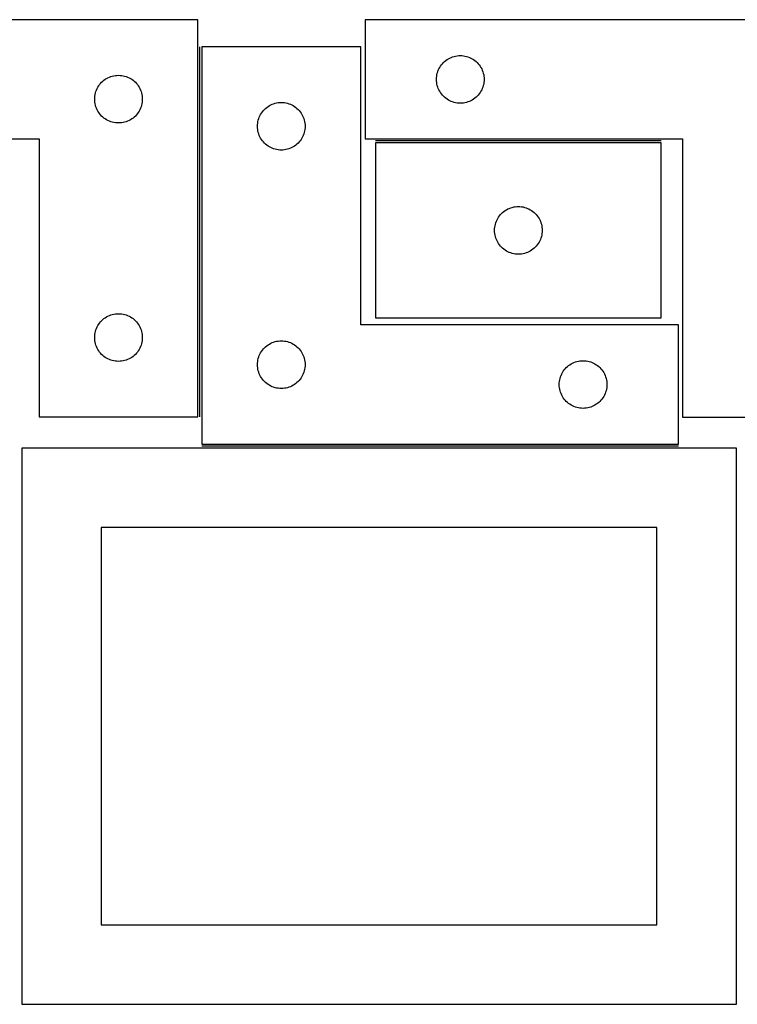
# Model space of a CAD drawing. Header units: millimetres. Extents: x 7 to 1243, y 7 to 2493.
# Tile 11 of 20: x 277 to 548, y 2122 to 2493. Entities that reach past the tile are written whole.
import ezdxf

# ---------------------------------------------------------------- set-up
doc = ezdxf.new("R2010")
doc.units = ezdxf.units.MM
doc.layers.add('COMMON', color=5, linetype='CONTINUOUS', true_color=0x0000ff)
doc.layers.add('CUT', color=7, linetype='CONTINUOUS', true_color=0x000000)

msp = doc.modelspace()

# ---------------------------------------------------------------- linework, layer by layer
at = {"layer": 'COMMON'}
for p, q in [((345.363311, 2343.465611), (345.363311, 2483.2305)), ((519.678128, 2447.672398), (411.678128, 2447.672398)), ((526.113311, 2332.4805), (346.113311, 2332.4805))]:
    msp.add_line(p, q, dxfattribs=at)
at = {"layer": 'CUT'}
for p, q in [((344.61331, 2493.465611), (164.61331, 2493.465611)), ((344.61331, 2343.465611), (344.61331, 2493.465611)), ((587.743986, 2493.422398), (407.743986, 2493.422398)), ((407.743986, 2493.422398), (407.743986, 2448.422398)), ((406.113311, 2483.2305), (346.113311, 2483.2305)), ((346.113311, 2483.2305), (346.113311, 2333.2305)), ((406.113311, 2378.2305), (406.113311, 2483.2305)), ((440.851031, 2479.444769), (441.414615, 2479.615731)), ((441.414615, 2479.615731), (441.988173, 2479.749466)), ((441.988173, 2479.749466), (442.56925, 2479.845402)), ((442.56925, 2479.845402), (443.155358, 2479.903128)), ((443.155358, 2479.903128), (443.743986, 2479.922398)), ((443.743986, 2479.922398), (444.332614, 2479.903128)), ((444.332614, 2479.903128), (444.918722, 2479.845402)), ((444.918722, 2479.845402), (445.499799, 2479.749466)), ((445.499799, 2479.749466), (446.073358, 2479.615731)), ((446.073358, 2479.615731), (446.636941, 2479.444769)), ((435.949757, 2475.422398), (436.26076, 2475.92253)), ((436.26076, 2475.92253), (436.603806, 2476.401251)), ((436.603806, 2476.401251), (436.977428, 2476.856511)), ((436.977428, 2476.856511), (437.380025, 2477.286359)), ((437.380025, 2477.286359), (437.809874, 2477.688956)), ((437.809874, 2477.688956), (438.265133, 2478.062578)), ((438.265133, 2478.062578), (438.743854, 2478.405625)), ((438.743854, 2478.405625), (439.243986, 2478.716627)), ((439.243986, 2478.716627), (439.763388, 2478.994253)), ((439.763388, 2478.994253), (440.299835, 2479.237314)), ((440.299835, 2479.237314), (440.851031, 2479.444769)), ((446.636941, 2479.444769), (447.188137, 2479.237314)), ((447.188137, 2479.237314), (447.724584, 2478.994253)), ((447.724584, 2478.994253), (448.243986, 2478.716627)), ((448.243986, 2478.716627), (448.744118, 2478.405625)), ((448.744118, 2478.405625), (449.222839, 2478.062578)), ((449.222839, 2478.062578), (449.678098, 2477.688956)), ((449.678098, 2477.688956), (450.107947, 2477.286359)), ((450.107947, 2477.286359), (450.510544, 2476.856511)), ((450.510544, 2476.856511), (450.884166, 2476.401251)), ((450.884166, 2476.401251), (451.227213, 2475.92253)), ((451.227213, 2475.92253), (451.538215, 2475.422398)), ((311.720355, 2471.987982), (312.283938, 2472.158944)), ((312.283938, 2472.158944), (312.857497, 2472.292679)), ((312.857497, 2472.292679), (313.438574, 2472.388615)), ((313.438574, 2472.388615), (314.024682, 2472.446341)), ((314.024682, 2472.446341), (314.61331, 2472.465611)), ((314.61331, 2472.465611), (315.201938, 2472.446341)), ((315.201938, 2472.446341), (315.788046, 2472.388615)), ((315.788046, 2472.388615), (316.369123, 2472.292679)), ((316.369123, 2472.292679), (316.942681, 2472.158944)), ((316.942681, 2472.158944), (317.506265, 2471.987982)), ((434.763256, 2471.511026), (434.820982, 2472.097134)), ((434.820982, 2472.097134), (434.916919, 2472.678211)), ((434.916919, 2472.678211), (435.050654, 2473.25177)), ((435.050654, 2473.25177), (435.221615, 2473.815353)), ((435.221615, 2473.815353), (435.42907, 2474.366549)), ((435.42907, 2474.366549), (435.672131, 2474.902996)), ((435.672131, 2474.902996), (435.949757, 2475.422398)), ((451.538215, 2475.422398), (451.815841, 2474.902996)), ((451.815841, 2474.902996), (452.058902, 2474.366549)), ((452.058902, 2474.366549), (452.266357, 2473.815353)), ((452.266357, 2473.815353), (452.437319, 2473.25177)), ((452.437319, 2473.25177), (452.571054, 2472.678211)), ((452.571054, 2472.678211), (452.66699, 2472.097134)), ((452.66699, 2472.097134), (452.724716, 2471.511026)), ((306.819081, 2467.965611), (307.130083, 2468.465743)), ((307.130083, 2468.465743), (307.47313, 2468.944464)), ((307.47313, 2468.944464), (307.846752, 2469.399723)), ((307.846752, 2469.399723), (308.249349, 2469.829572)), ((308.249349, 2469.829572), (308.679197, 2470.232169)), ((308.679197, 2470.232169), (309.134457, 2470.605791)), ((309.134457, 2470.605791), (309.613178, 2470.948838)), ((309.613178, 2470.948838), (310.11331, 2471.25984)), ((310.11331, 2471.25984), (310.632712, 2471.537466)), ((310.632712, 2471.537466), (311.169159, 2471.780527)), ((311.169159, 2471.780527), (311.720355, 2471.987982)), ((317.506265, 2471.987982), (318.057461, 2471.780527)), ((318.057461, 2471.780527), (318.593908, 2471.537466)), ((318.593908, 2471.537466), (319.11331, 2471.25984)), ((319.11331, 2471.25984), (319.613442, 2470.948838)), ((319.613442, 2470.948838), (320.092163, 2470.605791)), ((320.092163, 2470.605791), (320.547422, 2470.232169)), ((320.547422, 2470.232169), (320.977271, 2469.829572)), ((320.977271, 2469.829572), (321.379868, 2469.399723)), ((321.379868, 2469.399723), (321.75349, 2468.944464)), ((321.75349, 2468.944464), (322.096536, 2468.465743)), ((322.096536, 2468.465743), (322.407538, 2467.965611)), ((434.743986, 2470.922398), (434.763256, 2471.511026)), ((434.763256, 2470.33377), (434.743986, 2470.922398)), ((434.820982, 2469.747662), (434.763256, 2470.33377)), ((434.916919, 2469.166585), (434.820982, 2469.747662)), ((435.050654, 2468.593027), (434.916919, 2469.166585)), ((435.221615, 2468.029443), (435.050654, 2468.593027)), ((452.437319, 2468.593027), (452.266357, 2468.029443)), ((452.571054, 2469.166585), (452.437319, 2468.593027)), ((452.66699, 2469.747662), (452.571054, 2469.166585)), ((452.724716, 2470.33377), (452.66699, 2469.747662)), ((452.724716, 2471.511026), (452.743986, 2470.922398)), ((452.743986, 2470.922398), (452.724716, 2470.33377)), ((305.63258, 2464.054239), (305.690306, 2464.640347)), ((305.690306, 2464.640347), (305.786242, 2465.221424)), ((305.786242, 2465.221424), (305.919977, 2465.794982)), ((305.919977, 2465.794982), (306.090939, 2466.358566)), ((306.090939, 2466.358566), (306.298394, 2466.909762)), ((306.298394, 2466.909762), (306.541455, 2467.446209)), ((306.541455, 2467.446209), (306.819081, 2467.965611)), ((322.407538, 2467.965611), (322.685165, 2467.446209)), ((322.685165, 2467.446209), (322.928226, 2466.909762)), ((322.928226, 2466.909762), (323.135681, 2466.358566)), ((323.135681, 2466.358566), (323.306642, 2465.794982)), ((323.306642, 2465.794982), (323.440377, 2465.221424)), ((323.440377, 2465.221424), (323.536314, 2464.640347)), ((323.536314, 2464.640347), (323.59404, 2464.054239)), ((435.42907, 2467.478247), (435.221615, 2468.029443)), ((435.672131, 2466.9418), (435.42907, 2467.478247)), ((435.949757, 2466.422398), (435.672131, 2466.9418)), ((436.26076, 2465.922266), (435.949757, 2466.422398)), ((436.603806, 2465.443545), (436.26076, 2465.922266)), ((436.977428, 2464.988286), (436.603806, 2465.443545)), ((437.380025, 2464.558437), (436.977428, 2464.988286)), ((450.510544, 2464.988286), (450.107947, 2464.558437)), ((450.884166, 2465.443545), (450.510544, 2464.988286)), ((451.227213, 2465.922266), (450.884166, 2465.443545)), ((451.538215, 2466.422398), (451.227213, 2465.922266)), ((451.815841, 2466.9418), (451.538215, 2466.422398)), ((452.058902, 2467.478247), (451.815841, 2466.9418)), ((452.266357, 2468.029443), (452.058902, 2467.478247)), ((305.61331, 2463.465611), (305.63258, 2464.054239)), ((305.63258, 2462.876983), (305.61331, 2463.465611)), ((305.690306, 2462.290875), (305.63258, 2462.876983)), ((305.786242, 2461.709798), (305.690306, 2462.290875)), ((305.919977, 2461.13624), (305.786242, 2461.709798)), ((306.090939, 2460.572656), (305.919977, 2461.13624)), ((323.306642, 2461.13624), (323.135681, 2460.572656)), ((323.440377, 2461.709798), (323.306642, 2461.13624)), ((323.536314, 2462.290875), (323.440377, 2461.709798)), ((323.59404, 2462.876983), (323.536314, 2462.290875)), ((323.59404, 2464.054239), (323.61331, 2463.465611)), ((323.61331, 2463.465611), (323.59404, 2462.876983)), ((371.113179, 2460.713727), (371.613311, 2461.024729)), ((371.613311, 2461.024729), (372.132713, 2461.302355)), ((372.132713, 2461.302355), (372.66916, 2461.545416)), ((372.66916, 2461.545416), (373.220356, 2461.752871)), ((373.220356, 2461.752871), (373.783939, 2461.923833)), ((373.783939, 2461.923833), (374.357498, 2462.057568)), ((374.357498, 2462.057568), (374.938575, 2462.153504)), ((374.938575, 2462.153504), (375.524683, 2462.211231)), ((375.524683, 2462.211231), (376.113311, 2462.2305)), ((376.113311, 2462.2305), (376.701939, 2462.211231)), ((376.701939, 2462.211231), (377.288047, 2462.153504)), ((377.288047, 2462.153504), (377.869124, 2462.057568)), ((377.869124, 2462.057568), (378.442682, 2461.923833)), ((378.442682, 2461.923833), (379.006266, 2461.752871)), ((379.006266, 2461.752871), (379.557462, 2461.545416)), ((379.557462, 2461.545416), (380.093909, 2461.302355)), ((380.093909, 2461.302355), (380.613311, 2461.024729)), ((380.613311, 2461.024729), (381.113443, 2460.713727)), ((437.809874, 2464.15584), (437.380025, 2464.558437)), ((438.265133, 2463.782218), (437.809874, 2464.15584)), ((438.743854, 2463.439172), (438.265133, 2463.782218)), ((439.243986, 2463.12817), (438.743854, 2463.439172)), ((439.763388, 2462.850544), (439.243986, 2463.12817)), ((440.299835, 2462.607482), (439.763388, 2462.850544)), ((440.851031, 2462.400027), (440.299835, 2462.607482)), ((441.414615, 2462.229066), (440.851031, 2462.400027)), ((441.988173, 2462.095331), (441.414615, 2462.229066)), ((442.56925, 2461.999394), (441.988173, 2462.095331)), ((443.155358, 2461.941668), (442.56925, 2461.999394)), ((443.743986, 2461.922398), (443.155358, 2461.941668)), ((444.332614, 2461.941668), (443.743986, 2461.922398)), ((444.918722, 2461.999394), (444.332614, 2461.941668)), ((445.499799, 2462.095331), (444.918722, 2461.999394)), ((446.073358, 2462.229066), (445.499799, 2462.095331)), ((446.636941, 2462.400027), (446.073358, 2462.229066)), ((447.188137, 2462.607482), (446.636941, 2462.400027)), ((447.724584, 2462.850544), (447.188137, 2462.607482)), ((448.243986, 2463.12817), (447.724584, 2462.850544)), ((448.744118, 2463.439172), (448.243986, 2463.12817)), ((449.222839, 2463.782218), (448.744118, 2463.439172)), ((449.678098, 2464.15584), (449.222839, 2463.782218)), ((450.107947, 2464.558437), (449.678098, 2464.15584)), ((306.298394, 2460.02146), (306.090939, 2460.572656)), ((306.541455, 2459.485013), (306.298394, 2460.02146)), ((306.819081, 2458.965611), (306.541455, 2459.485013)), ((307.130083, 2458.465479), (306.819081, 2458.965611)), ((307.47313, 2457.986758), (307.130083, 2458.465479)), ((307.846752, 2457.531499), (307.47313, 2457.986758)), ((308.249349, 2457.10165), (307.846752, 2457.531499)), ((321.379868, 2457.531499), (320.977271, 2457.10165)), ((321.75349, 2457.986758), (321.379868, 2457.531499)), ((322.096536, 2458.465479), (321.75349, 2457.986758)), ((322.407538, 2458.965611), (322.096536, 2458.465479)), ((322.685165, 2459.485013), (322.407538, 2458.965611)), ((322.928226, 2460.02146), (322.685165, 2459.485013)), ((323.135681, 2460.572656), (322.928226, 2460.02146)), ((367.798395, 2456.674651), (368.041456, 2457.211098)), ((368.041456, 2457.211098), (368.319082, 2457.7305)), ((368.319082, 2457.7305), (368.630084, 2458.230632)), ((368.630084, 2458.230632), (368.973131, 2458.709353)), ((368.973131, 2458.709353), (369.346753, 2459.164613)), ((369.346753, 2459.164613), (369.74935, 2459.594461)), ((369.74935, 2459.594461), (370.179198, 2459.997059)), ((370.179198, 2459.997059), (370.634458, 2460.37068)), ((370.634458, 2460.37068), (371.113179, 2460.713727)), ((381.113443, 2460.713727), (381.592164, 2460.37068)), ((381.592164, 2460.37068), (382.047423, 2459.997059)), ((382.047423, 2459.997059), (382.477272, 2459.594461)), ((382.477272, 2459.594461), (382.879869, 2459.164613)), ((382.879869, 2459.164613), (383.253491, 2458.709353)), ((383.253491, 2458.709353), (383.596537, 2458.230632)), ((383.596537, 2458.230632), (383.907539, 2457.7305)), ((383.907539, 2457.7305), (384.185166, 2457.211098)), ((384.185166, 2457.211098), (384.428227, 2456.674651)), ((308.679197, 2456.699053), (308.249349, 2457.10165)), ((309.134457, 2456.325431), (308.679197, 2456.699053)), ((309.613178, 2455.982385), (309.134457, 2456.325431)), ((310.11331, 2455.671382), (309.613178, 2455.982385)), ((310.632712, 2455.393756), (310.11331, 2455.671382)), ((311.169159, 2455.150695), (310.632712, 2455.393756)), ((311.720355, 2454.94324), (311.169159, 2455.150695)), ((312.283938, 2454.772279), (311.720355, 2454.94324)), ((312.857497, 2454.638544), (312.283938, 2454.772279)), ((313.438574, 2454.542607), (312.857497, 2454.638544)), ((314.024682, 2454.484881), (313.438574, 2454.542607)), ((314.61331, 2454.465611), (314.024682, 2454.484881)), ((315.201938, 2454.484881), (314.61331, 2454.465611)), ((315.788046, 2454.542607), (315.201938, 2454.484881)), ((316.369123, 2454.638544), (315.788046, 2454.542607)), ((316.942681, 2454.772279), (316.369123, 2454.638544)), ((317.506265, 2454.94324), (316.942681, 2454.772279)), ((318.057461, 2455.150695), (317.506265, 2454.94324)), ((318.593908, 2455.393756), (318.057461, 2455.150695)), ((319.11331, 2455.671382), (318.593908, 2455.393756)), ((319.613442, 2455.982385), (319.11331, 2455.671382)), ((320.092163, 2456.325431), (319.613442, 2455.982385)), ((320.547422, 2456.699053), (320.092163, 2456.325431)), ((320.977271, 2457.10165), (320.547422, 2456.699053)), ((367.113311, 2453.2305), (367.132581, 2453.819128)), ((367.132581, 2453.819128), (367.190307, 2454.405236)), ((367.190307, 2454.405236), (367.286243, 2454.986313)), ((367.286243, 2454.986313), (367.419978, 2455.559872)), ((367.419978, 2455.559872), (367.59094, 2456.123455)), ((367.59094, 2456.123455), (367.798395, 2456.674651)), ((384.428227, 2456.674651), (384.635682, 2456.123455)), ((384.635682, 2456.123455), (384.806643, 2455.559872)), ((384.806643, 2455.559872), (384.940378, 2454.986313)), ((384.940378, 2454.986313), (385.036315, 2454.405236)), ((385.036315, 2454.405236), (385.094041, 2453.819128)), ((385.094041, 2453.819128), (385.113311, 2453.2305)), ((367.132581, 2452.641872), (367.113311, 2453.2305)), ((367.190307, 2452.055765), (367.132581, 2452.641872)), ((367.286243, 2451.474687), (367.190307, 2452.055765)), ((367.419978, 2450.901129), (367.286243, 2451.474687)), ((367.59094, 2450.337545), (367.419978, 2450.901129)), ((367.798395, 2449.786349), (367.59094, 2450.337545)), ((368.041456, 2449.249902), (367.798395, 2449.786349)), ((384.428227, 2449.786349), (384.185166, 2449.249902)), ((384.635682, 2450.337545), (384.428227, 2449.786349)), ((384.806643, 2450.901129), (384.635682, 2450.337545)), ((384.940378, 2451.474687), (384.806643, 2450.901129)), ((385.036315, 2452.055765), (384.940378, 2451.474687)), ((385.094041, 2452.641872), (385.036315, 2452.055765)), ((385.113311, 2453.2305), (385.094041, 2452.641872)), ((164.61331, 2448.465611), (284.61331, 2448.465611)), ((284.61331, 2448.465611), (284.61331, 2343.465611)), ((368.319082, 2448.7305), (368.041456, 2449.249902)), ((368.630084, 2448.230368), (368.319082, 2448.7305)), ((368.973131, 2447.751647), (368.630084, 2448.230368)), ((369.346753, 2447.296388), (368.973131, 2447.751647)), ((369.74935, 2446.866539), (369.346753, 2447.296388)), ((370.179198, 2446.463942), (369.74935, 2446.866539)), ((370.634458, 2446.09032), (370.179198, 2446.463942)), ((371.113179, 2445.747274), (370.634458, 2446.09032)), ((381.592164, 2446.09032), (381.113443, 2445.747274)), ((382.047423, 2446.463942), (381.592164, 2446.09032)), ((382.477272, 2446.866539), (382.047423, 2446.463942)), ((382.879869, 2447.296388), (382.477272, 2446.866539)), ((383.253491, 2447.751647), (382.879869, 2447.296388)), ((383.596537, 2448.230368), (383.253491, 2447.751647)), ((383.907539, 2448.7305), (383.596537, 2448.230368)), ((384.185166, 2449.249902), (383.907539, 2448.7305)), ((407.743986, 2448.422398), (527.743986, 2448.422398)), ((519.678128, 2446.922397), (411.678128, 2446.922397)), ((411.678128, 2446.922397), (411.678128, 2380.922397)), ((519.678128, 2380.922397), (519.678128, 2446.922397)), ((527.743986, 2448.422398), (527.743986, 2343.422398)), ((371.613311, 2445.436272), (371.113179, 2445.747274)), ((372.132713, 2445.158646), (371.613311, 2445.436272)), ((372.66916, 2444.915584), (372.132713, 2445.158646)), ((373.220356, 2444.708129), (372.66916, 2444.915584)), ((373.783939, 2444.537168), (373.220356, 2444.708129)), ((374.357498, 2444.403433), (373.783939, 2444.537168)), ((374.938575, 2444.307497), (374.357498, 2444.403433)), ((375.524683, 2444.24977), (374.938575, 2444.307497)), ((376.113311, 2444.2305), (375.524683, 2444.24977)), ((376.701939, 2444.24977), (376.113311, 2444.2305)), ((377.288047, 2444.307497), (376.701939, 2444.24977)), ((377.869124, 2444.403433), (377.288047, 2444.307497)), ((378.442682, 2444.537168), (377.869124, 2444.403433)), ((379.006266, 2444.708129), (378.442682, 2444.537168)), ((379.557462, 2444.915584), (379.006266, 2444.708129)), ((380.093909, 2445.158646), (379.557462, 2444.915584)), ((380.613311, 2445.436272), (380.093909, 2445.158646)), ((381.113443, 2445.747274), (380.613311, 2445.436272)), ((458.91157, 2419.85651), (459.314167, 2420.286358)), ((459.314167, 2420.286358), (459.744016, 2420.688955)), ((459.744016, 2420.688955), (460.199275, 2421.062577)), ((460.199275, 2421.062577), (460.677996, 2421.405624)), ((460.677996, 2421.405624), (461.178128, 2421.716626)), ((461.178128, 2421.716626), (461.69753, 2421.994252)), ((461.69753, 2421.994252), (462.233977, 2422.237313)), ((462.233977, 2422.237313), (462.785173, 2422.444768)), ((462.785173, 2422.444768), (463.348757, 2422.61573)), ((463.348757, 2422.61573), (463.922315, 2422.749465)), ((463.922315, 2422.749465), (464.503392, 2422.845401)), ((464.503392, 2422.845401), (465.0895, 2422.903127)), ((465.0895, 2422.903127), (465.678128, 2422.922397)), ((465.678128, 2422.922397), (466.266756, 2422.903127)), ((466.266756, 2422.903127), (466.852864, 2422.845401)), ((466.852864, 2422.845401), (467.433941, 2422.749465)), ((467.433941, 2422.749465), (468.007499, 2422.61573)), ((468.007499, 2422.61573), (468.571083, 2422.444768)), ((468.571083, 2422.444768), (469.122279, 2422.237313)), ((469.122279, 2422.237313), (469.658726, 2421.994252)), ((469.658726, 2421.994252), (470.178128, 2421.716626)), ((470.178128, 2421.716626), (470.67826, 2421.405624)), ((470.67826, 2421.405624), (471.156981, 2421.062577)), ((471.156981, 2421.062577), (471.61224, 2420.688955)), ((471.61224, 2420.688955), (472.042089, 2420.286358)), ((472.042089, 2420.286358), (472.444686, 2419.85651)), ((456.984796, 2416.251769), (457.155757, 2416.815352)), ((457.155757, 2416.815352), (457.363212, 2417.366548)), ((457.363212, 2417.366548), (457.606273, 2417.902995)), ((457.606273, 2417.902995), (457.883899, 2418.422397)), ((457.883899, 2418.422397), (458.194902, 2418.922529)), ((458.194902, 2418.922529), (458.537948, 2419.40125)), ((458.537948, 2419.40125), (458.91157, 2419.85651)), ((472.444686, 2419.85651), (472.818308, 2419.40125)), ((472.818308, 2419.40125), (473.161355, 2418.922529)), ((473.161355, 2418.922529), (473.472357, 2418.422397)), ((473.472357, 2418.422397), (473.749983, 2417.902995)), ((473.749983, 2417.902995), (473.993044, 2417.366548)), ((473.993044, 2417.366548), (474.200499, 2416.815352)), ((474.200499, 2416.815352), (474.37146, 2416.251769)), ((456.678128, 2413.922397), (456.697398, 2414.511025)), ((456.697398, 2413.333769), (456.678128, 2413.922397)), ((456.697398, 2414.511025), (456.755124, 2415.097133)), ((456.755124, 2412.747661), (456.697398, 2413.333769)), ((456.755124, 2415.097133), (456.851061, 2415.67821)), ((456.851061, 2412.166584), (456.755124, 2412.747661)), ((456.851061, 2415.67821), (456.984796, 2416.251769)), ((474.37146, 2416.251769), (474.505196, 2415.67821)), ((474.505196, 2415.67821), (474.601132, 2415.097133)), ((474.601132, 2412.747661), (474.505196, 2412.166584)), ((474.601132, 2415.097133), (474.658858, 2414.511025)), ((474.658858, 2413.333769), (474.601132, 2412.747661)), ((474.658858, 2414.511025), (474.678128, 2413.922397)), ((474.678128, 2413.922397), (474.658858, 2413.333769)), ((456.984796, 2411.593026), (456.851061, 2412.166584)), ((457.155757, 2411.029442), (456.984796, 2411.593026)), ((457.363212, 2410.478246), (457.155757, 2411.029442)), ((457.606273, 2409.941799), (457.363212, 2410.478246)), ((457.883899, 2409.422397), (457.606273, 2409.941799)), ((458.194902, 2408.922265), (457.883899, 2409.422397)), ((458.537948, 2408.443544), (458.194902, 2408.922265)), ((473.161355, 2408.922265), (472.818308, 2408.443544)), ((473.472357, 2409.422397), (473.161355, 2408.922265)), ((473.749983, 2409.941799), (473.472357, 2409.422397)), ((473.993044, 2410.478246), (473.749983, 2409.941799)), ((474.200499, 2411.029442), (473.993044, 2410.478246)), ((474.37146, 2411.593026), (474.200499, 2411.029442)), ((474.505196, 2412.166584), (474.37146, 2411.593026)), ((458.91157, 2407.988285), (458.537948, 2408.443544)), ((459.314167, 2407.558436), (458.91157, 2407.988285)), ((459.744016, 2407.155839), (459.314167, 2407.558436)), ((460.199275, 2406.782217), (459.744016, 2407.155839)), ((460.677996, 2406.439171), (460.199275, 2406.782217)), ((461.178128, 2406.128169), (460.677996, 2406.439171)), ((461.69753, 2405.850543), (461.178128, 2406.128169)), ((462.233977, 2405.607481), (461.69753, 2405.850543)), ((462.785173, 2405.400026), (462.233977, 2405.607481)), ((463.348757, 2405.229065), (462.785173, 2405.400026)), ((463.922315, 2405.09533), (463.348757, 2405.229065)), ((468.007499, 2405.229065), (467.433941, 2405.09533)), ((468.571083, 2405.400026), (468.007499, 2405.229065)), ((469.122279, 2405.607481), (468.571083, 2405.400026)), ((469.658726, 2405.850543), (469.122279, 2405.607481)), ((470.178128, 2406.128169), (469.658726, 2405.850543)), ((470.67826, 2406.439171), (470.178128, 2406.128169)), ((471.156981, 2406.782217), (470.67826, 2406.439171)), ((471.61224, 2407.155839), (471.156981, 2406.782217)), ((472.042089, 2407.558436), (471.61224, 2407.155839)), ((472.444686, 2407.988285), (472.042089, 2407.558436)), ((472.818308, 2408.443544), (472.444686, 2407.988285)), ((464.503392, 2404.999393), (463.922315, 2405.09533)), ((465.0895, 2404.941667), (464.503392, 2404.999393)), ((465.678128, 2404.922397), (465.0895, 2404.941667)), ((466.266756, 2404.941667), (465.678128, 2404.922397)), ((466.852864, 2404.999393), (466.266756, 2404.941667)), ((467.433941, 2405.09533), (466.852864, 2404.999393)), ((307.47313, 2378.944464), (307.846752, 2379.399723)), ((307.846752, 2379.399723), (308.249349, 2379.829572)), ((308.249349, 2379.829572), (308.679197, 2380.232169)), ((308.679197, 2380.232169), (309.134457, 2380.605791)), ((309.134457, 2380.605791), (309.613178, 2380.948838)), ((309.613178, 2380.948838), (310.11331, 2381.25984)), ((310.11331, 2381.25984), (310.632712, 2381.537466)), ((310.632712, 2381.537466), (311.169159, 2381.780527)), ((311.169159, 2381.780527), (311.720355, 2381.987982)), ((311.720355, 2381.987982), (312.283938, 2382.158944)), ((312.283938, 2382.158944), (312.857497, 2382.292679)), ((312.857497, 2382.292679), (313.438574, 2382.388615)), ((313.438574, 2382.388615), (314.024682, 2382.446341)), ((314.024682, 2382.446341), (314.61331, 2382.465611)), ((314.61331, 2382.465611), (315.201938, 2382.446341)), ((315.201938, 2382.446341), (315.788046, 2382.388615)), ((315.788046, 2382.388615), (316.369123, 2382.292679)), ((316.369123, 2382.292679), (316.942681, 2382.158944)), ((316.942681, 2382.158944), (317.506265, 2381.987982)), ((317.506265, 2381.987982), (318.057461, 2381.780527)), ((318.057461, 2381.780527), (318.593908, 2381.537466)), ((318.593908, 2381.537466), (319.11331, 2381.25984)), ((319.11331, 2381.25984), (319.613442, 2380.948838)), ((319.613442, 2380.948838), (320.092163, 2380.605791)), ((320.092163, 2380.605791), (320.547422, 2380.232169)), ((320.547422, 2380.232169), (320.977271, 2379.829572)), ((320.977271, 2379.829572), (321.379868, 2379.399723)), ((321.379868, 2379.399723), (321.75349, 2378.944464)), ((411.678128, 2380.922397), (519.678128, 2380.922397)), ((305.786242, 2375.221424), (305.919977, 2375.794982)), ((305.919977, 2375.794982), (306.090939, 2376.358566)), ((306.090939, 2376.358566), (306.298394, 2376.909762)), ((306.298394, 2376.909762), (306.541455, 2377.446209)), ((306.541455, 2377.446209), (306.819081, 2377.965611)), ((306.819081, 2377.965611), (307.130083, 2378.465743)), ((307.130083, 2378.465743), (307.47313, 2378.944464)), ((321.75349, 2378.944464), (322.096536, 2378.465743)), ((322.096536, 2378.465743), (322.407538, 2377.965611)), ((322.407538, 2377.965611), (322.685165, 2377.446209)), ((322.685165, 2377.446209), (322.928226, 2376.909762)), ((322.928226, 2376.909762), (323.135681, 2376.358566)), ((323.135681, 2376.358566), (323.306642, 2375.794982)), ((323.306642, 2375.794982), (323.440377, 2375.221424)), ((526.113311, 2378.2305), (406.113311, 2378.2305)), ((526.113311, 2333.2305), (526.113311, 2378.2305)), ((305.61331, 2373.465611), (305.63258, 2374.054239)), ((305.63258, 2372.876983), (305.61331, 2373.465611)), ((305.63258, 2374.054239), (305.690306, 2374.640347)), ((305.690306, 2372.290875), (305.63258, 2372.876983)), ((305.690306, 2374.640347), (305.786242, 2375.221424)), ((305.786242, 2371.709798), (305.690306, 2372.290875)), ((305.919977, 2371.13624), (305.786242, 2371.709798)), ((323.440377, 2371.709798), (323.306642, 2371.13624)), ((323.440377, 2375.221424), (323.536314, 2374.640347)), ((323.536314, 2372.290875), (323.440377, 2371.709798)), ((323.536314, 2374.640347), (323.59404, 2374.054239)), ((323.59404, 2372.876983), (323.536314, 2372.290875)), ((323.59404, 2374.054239), (323.61331, 2373.465611)), ((323.61331, 2373.465611), (323.59404, 2372.876983)), ((372.66916, 2371.545416), (373.220356, 2371.752871)), ((373.220356, 2371.752871), (373.783939, 2371.923833)), ((373.783939, 2371.923833), (374.357498, 2372.057568)), ((374.357498, 2372.057568), (374.938575, 2372.153504)), ((374.938575, 2372.153504), (375.524683, 2372.211231)), ((375.524683, 2372.211231), (376.113311, 2372.2305)), ((376.113311, 2372.2305), (376.701939, 2372.211231)), ((376.701939, 2372.211231), (377.288047, 2372.153504)), ((377.288047, 2372.153504), (377.869124, 2372.057568)), ((377.869124, 2372.057568), (378.442682, 2371.923833)), ((378.442682, 2371.923833), (379.006266, 2371.752871)), ((379.006266, 2371.752871), (379.557462, 2371.545416)), ((306.090939, 2370.572656), (305.919977, 2371.13624)), ((306.298394, 2370.02146), (306.090939, 2370.572656)), ((306.541455, 2369.485013), (306.298394, 2370.02146)), ((306.819081, 2368.965611), (306.541455, 2369.485013)), ((307.130083, 2368.465479), (306.819081, 2368.965611)), ((307.47313, 2367.986758), (307.130083, 2368.465479)), ((307.846752, 2367.531499), (307.47313, 2367.986758)), ((321.75349, 2367.986758), (321.379868, 2367.531499)), ((322.096536, 2368.465479), (321.75349, 2367.986758)), ((322.407538, 2368.965611), (322.096536, 2368.465479)), ((322.685165, 2369.485013), (322.407538, 2368.965611)), ((322.928226, 2370.02146), (322.685165, 2369.485013)), ((323.135681, 2370.572656), (322.928226, 2370.02146)), ((323.306642, 2371.13624), (323.135681, 2370.572656)), ((368.319082, 2367.7305), (368.630084, 2368.230632)), ((368.630084, 2368.230632), (368.973131, 2368.709353)), ((368.973131, 2368.709353), (369.346753, 2369.164613)), ((369.346753, 2369.164613), (369.74935, 2369.594461)), ((369.74935, 2369.594461), (370.179198, 2369.997059)), ((370.179198, 2369.997059), (370.634458, 2370.37068)), ((370.634458, 2370.37068), (371.113179, 2370.713727)), ((371.113179, 2370.713727), (371.613311, 2371.024729)), ((371.613311, 2371.024729), (372.132713, 2371.302355)), ((372.132713, 2371.302355), (372.66916, 2371.545416)), ((379.557462, 2371.545416), (380.093909, 2371.302355)), ((380.093909, 2371.302355), (380.613311, 2371.024729)), ((380.613311, 2371.024729), (381.113443, 2370.713727)), ((381.113443, 2370.713727), (381.592164, 2370.37068)), ((381.592164, 2370.37068), (382.047423, 2369.997059)), ((382.047423, 2369.997059), (382.477272, 2369.594461)), ((382.477272, 2369.594461), (382.879869, 2369.164613)), ((382.879869, 2369.164613), (383.253491, 2368.709353)), ((383.253491, 2368.709353), (383.596537, 2368.230632)), ((383.596537, 2368.230632), (383.907539, 2367.7305)), ((308.249349, 2367.10165), (307.846752, 2367.531499)), ((308.679197, 2366.699053), (308.249349, 2367.10165)), ((309.134457, 2366.325431), (308.679197, 2366.699053)), ((309.613178, 2365.982385), (309.134457, 2366.325431)), ((310.11331, 2365.671382), (309.613178, 2365.982385)), ((310.632712, 2365.393756), (310.11331, 2365.671382)), ((311.169159, 2365.150695), (310.632712, 2365.393756)), ((311.720355, 2364.94324), (311.169159, 2365.150695)), ((312.283938, 2364.772279), (311.720355, 2364.94324)), ((312.857497, 2364.638544), (312.283938, 2364.772279)), ((313.438574, 2364.542607), (312.857497, 2364.638544)), ((314.024682, 2364.484881), (313.438574, 2364.542607)), ((314.61331, 2364.465611), (314.024682, 2364.484881)), ((315.201938, 2364.484881), (314.61331, 2364.465611)), ((315.788046, 2364.542607), (315.201938, 2364.484881)), ((316.369123, 2364.638544), (315.788046, 2364.542607)), ((316.942681, 2364.772279), (316.369123, 2364.638544)), ((317.506265, 2364.94324), (316.942681, 2364.772279)), ((318.057461, 2365.150695), (317.506265, 2364.94324)), ((318.593908, 2365.393756), (318.057461, 2365.150695)), ((319.11331, 2365.671382), (318.593908, 2365.393756)), ((319.613442, 2365.982385), (319.11331, 2365.671382)), ((320.092163, 2366.325431), (319.613442, 2365.982385)), ((320.547422, 2366.699053), (320.092163, 2366.325431)), ((320.977271, 2367.10165), (320.547422, 2366.699053)), ((321.379868, 2367.531499), (320.977271, 2367.10165)), ((367.132581, 2363.819128), (367.190307, 2364.405236)), ((367.190307, 2364.405236), (367.286243, 2364.986313)), ((367.286243, 2364.986313), (367.419978, 2365.559872)), ((367.419978, 2365.559872), (367.59094, 2366.123455)), ((367.59094, 2366.123455), (367.798395, 2366.674651)), ((367.798395, 2366.674651), (368.041456, 2367.211098)), ((368.041456, 2367.211098), (368.319082, 2367.7305)), ((383.907539, 2367.7305), (384.185166, 2367.211098)), ((384.185166, 2367.211098), (384.428227, 2366.674651)), ((384.428227, 2366.674651), (384.635682, 2366.123455)), ((384.635682, 2366.123455), (384.806643, 2365.559872)), ((384.806643, 2365.559872), (384.940378, 2364.986313)), ((384.940378, 2364.986313), (385.036315, 2364.405236)), ((385.036315, 2364.405236), (385.094041, 2363.819128)), ((486.66916, 2364.045416), (487.220356, 2364.252871)), ((487.220356, 2364.252871), (487.783939, 2364.423833)), ((487.783939, 2364.423833), (488.357498, 2364.557568)), ((488.357498, 2364.557568), (488.938575, 2364.653504)), ((488.938575, 2364.653504), (489.524683, 2364.711231)), ((489.524683, 2364.711231), (490.113311, 2364.7305)), ((490.113311, 2364.7305), (490.701939, 2364.711231)), ((490.701939, 2364.711231), (491.288047, 2364.653504)), ((491.288047, 2364.653504), (491.869124, 2364.557568)), ((491.869124, 2364.557568), (492.442682, 2364.423833)), ((492.442682, 2364.423833), (493.006266, 2364.252871)), ((493.006266, 2364.252871), (493.557462, 2364.045416)), ((367.113311, 2363.2305), (367.132581, 2363.819128)), ((367.132581, 2362.641872), (367.113311, 2363.2305)), ((367.190307, 2362.055765), (367.132581, 2362.641872)), ((367.286243, 2361.474687), (367.190307, 2362.055765)), ((367.419978, 2360.901129), (367.286243, 2361.474687)), ((367.59094, 2360.337545), (367.419978, 2360.901129)), ((384.806643, 2360.901129), (384.635682, 2360.337545)), ((384.940378, 2361.474687), (384.806643, 2360.901129)), ((385.036315, 2362.055765), (384.940378, 2361.474687)), ((385.094041, 2362.641872), (385.036315, 2362.055765)), ((385.094041, 2363.819128), (385.113311, 2363.2305)), ((385.113311, 2363.2305), (385.094041, 2362.641872)), ((482.319082, 2360.2305), (482.630084, 2360.730632)), ((482.630084, 2360.730632), (482.973131, 2361.209353)), ((482.973131, 2361.209353), (483.346753, 2361.664613)), ((483.346753, 2361.664613), (483.74935, 2362.094461)), ((483.74935, 2362.094461), (484.179198, 2362.497059)), ((484.179198, 2362.497059), (484.634458, 2362.87068)), ((484.634458, 2362.87068), (485.113179, 2363.213727)), ((485.113179, 2363.213727), (485.613311, 2363.524729)), ((485.613311, 2363.524729), (486.132713, 2363.802355)), ((486.132713, 2363.802355), (486.66916, 2364.045416)), ((493.557462, 2364.045416), (494.093909, 2363.802355)), ((494.093909, 2363.802355), (494.613311, 2363.524729)), ((494.613311, 2363.524729), (495.113443, 2363.213727)), ((495.113443, 2363.213727), (495.592164, 2362.87068)), ((495.592164, 2362.87068), (496.047423, 2362.497059)), ((496.047423, 2362.497059), (496.477272, 2362.094461)), ((496.477272, 2362.094461), (496.879869, 2361.664613)), ((496.879869, 2361.664613), (497.253491, 2361.209353)), ((497.253491, 2361.209353), (497.596537, 2360.730632)), ((497.596537, 2360.730632), (497.907539, 2360.2305)), ((367.798395, 2359.786349), (367.59094, 2360.337545)), ((368.041456, 2359.249902), (367.798395, 2359.786349)), ((368.319082, 2358.7305), (368.041456, 2359.249902)), ((368.630084, 2358.230368), (368.319082, 2358.7305)), ((368.973131, 2357.751647), (368.630084, 2358.230368)), ((369.346753, 2357.296388), (368.973131, 2357.751647)), ((369.74935, 2356.866539), (369.346753, 2357.296388)), ((370.179198, 2356.463942), (369.74935, 2356.866539)), ((382.477272, 2356.866539), (382.047423, 2356.463942)), ((382.879869, 2357.296388), (382.477272, 2356.866539)), ((383.253491, 2357.751647), (382.879869, 2357.296388)), ((383.596537, 2358.230368), (383.253491, 2357.751647)), ((383.907539, 2358.7305), (383.596537, 2358.230368)), ((384.185166, 2359.249902), (383.907539, 2358.7305)), ((384.428227, 2359.786349), (384.185166, 2359.249902)), ((384.635682, 2360.337545), (384.428227, 2359.786349)), ((481.132581, 2356.319128), (481.190307, 2356.905236)), ((481.190307, 2356.905236), (481.286243, 2357.486313)), ((481.286243, 2357.486313), (481.419978, 2358.059872)), ((481.419978, 2358.059872), (481.59094, 2358.623455)), ((481.59094, 2358.623455), (481.798395, 2359.174651)), ((481.798395, 2359.174651), (482.041456, 2359.711098)), ((482.041456, 2359.711098), (482.319082, 2360.2305)), ((497.907539, 2360.2305), (498.185166, 2359.711098)), ((498.185166, 2359.711098), (498.428227, 2359.174651)), ((498.428227, 2359.174651), (498.635682, 2358.623455)), ((498.635682, 2358.623455), (498.806643, 2358.059872)), ((498.806643, 2358.059872), (498.940378, 2357.486313)), ((498.940378, 2357.486313), (499.036315, 2356.905236)), ((499.036315, 2356.905236), (499.094041, 2356.319128)), ((370.634458, 2356.09032), (370.179198, 2356.463942)), ((371.113179, 2355.747274), (370.634458, 2356.09032)), ((371.613311, 2355.436272), (371.113179, 2355.747274)), ((372.132713, 2355.158646), (371.613311, 2355.436272)), ((372.66916, 2354.915584), (372.132713, 2355.158646)), ((373.220356, 2354.708129), (372.66916, 2354.915584)), ((373.783939, 2354.537168), (373.220356, 2354.708129)), ((374.357498, 2354.403433), (373.783939, 2354.537168)), ((374.938575, 2354.307497), (374.357498, 2354.403433)), ((375.524683, 2354.24977), (374.938575, 2354.307497)), ((376.113311, 2354.2305), (375.524683, 2354.24977)), ((376.701939, 2354.24977), (376.113311, 2354.2305)), ((377.288047, 2354.307497), (376.701939, 2354.24977)), ((377.869124, 2354.403433), (377.288047, 2354.307497)), ((378.442682, 2354.537168), (377.869124, 2354.403433)), ((379.006266, 2354.708129), (378.442682, 2354.537168)), ((379.557462, 2354.915584), (379.006266, 2354.708129)), ((380.093909, 2355.158646), (379.557462, 2354.915584)), ((380.613311, 2355.436272), (380.093909, 2355.158646)), ((381.113443, 2355.747274), (380.613311, 2355.436272)), ((381.592164, 2356.09032), (381.113443, 2355.747274)), ((382.047423, 2356.463942), (381.592164, 2356.09032)), ((481.113311, 2355.7305), (481.132581, 2356.319128)), ((481.132581, 2355.141872), (481.113311, 2355.7305)), ((481.190307, 2354.555765), (481.132581, 2355.141872)), ((481.286243, 2353.974687), (481.190307, 2354.555765)), ((481.419978, 2353.401129), (481.286243, 2353.974687)), ((481.59094, 2352.837545), (481.419978, 2353.401129)), ((498.806643, 2353.401129), (498.635682, 2352.837545)), ((498.940378, 2353.974687), (498.806643, 2353.401129)), ((499.036315, 2354.555765), (498.940378, 2353.974687)), ((499.094041, 2355.141872), (499.036315, 2354.555765)), ((499.094041, 2356.319128), (499.113311, 2355.7305)), ((499.113311, 2355.7305), (499.094041, 2355.141872)), ((481.798395, 2352.286349), (481.59094, 2352.837545)), ((482.041456, 2351.749902), (481.798395, 2352.286349)), ((482.319082, 2351.2305), (482.041456, 2351.749902)), ((482.630084, 2350.730368), (482.319082, 2351.2305)), ((482.973131, 2350.251647), (482.630084, 2350.730368)), ((483.346753, 2349.796388), (482.973131, 2350.251647)), ((483.74935, 2349.366539), (483.346753, 2349.796388)), ((484.179198, 2348.963942), (483.74935, 2349.366539)), ((496.477272, 2349.366539), (496.047423, 2348.963942)), ((496.879869, 2349.796388), (496.477272, 2349.366539)), ((497.253491, 2350.251647), (496.879869, 2349.796388)), ((497.596537, 2350.730368), (497.253491, 2350.251647)), ((497.907539, 2351.2305), (497.596537, 2350.730368)), ((498.185166, 2351.749902), (497.907539, 2351.2305)), ((498.428227, 2352.286349), (498.185166, 2351.749902)), ((498.635682, 2352.837545), (498.428227, 2352.286349)), ((484.634458, 2348.59032), (484.179198, 2348.963942)), ((485.113179, 2348.247274), (484.634458, 2348.59032)), ((485.613311, 2347.936272), (485.113179, 2348.247274)), ((486.132713, 2347.658646), (485.613311, 2347.936272)), ((486.66916, 2347.415584), (486.132713, 2347.658646)), ((487.220356, 2347.208129), (486.66916, 2347.415584)), ((487.783939, 2347.037168), (487.220356, 2347.208129)), ((488.357498, 2346.903433), (487.783939, 2347.037168)), ((488.938575, 2346.807497), (488.357498, 2346.903433)), ((489.524683, 2346.74977), (488.938575, 2346.807497)), ((490.113311, 2346.7305), (489.524683, 2346.74977)), ((490.701939, 2346.74977), (490.113311, 2346.7305)), ((491.288047, 2346.807497), (490.701939, 2346.74977)), ((491.869124, 2346.903433), (491.288047, 2346.807497)), ((492.442682, 2347.037168), (491.869124, 2346.903433)), ((493.006266, 2347.208129), (492.442682, 2347.037168)), ((493.557462, 2347.415584), (493.006266, 2347.208129)), ((494.093909, 2347.658646), (493.557462, 2347.415584)), ((494.613311, 2347.936272), (494.093909, 2347.658646)), ((495.113443, 2348.247274), (494.613311, 2347.936272)), ((495.592164, 2348.59032), (495.113443, 2348.247274)), ((496.047423, 2348.963942), (495.592164, 2348.59032)), ((284.61331, 2343.465611), (344.61331, 2343.465611)), ((527.743986, 2343.422398), (587.743986, 2343.422398)), ((548.0419, 2331.730499), (278.0419, 2331.730499)), ((278.0419, 2331.730499), (278.0419, 2121.730499)), ((346.113311, 2333.2305), (526.113311, 2333.2305)), ((548.0419, 2121.730499), (548.0419, 2331.730499)), ((518.0419, 2301.730499), (308.0419, 2301.730499)), ((308.0419, 2301.730499), (308.0419, 2151.730499)), ((518.0419, 2151.730499), (518.0419, 2301.730499)), ((308.0419, 2151.730499), (518.0419, 2151.730499)), ((278.0419, 2121.730499), (548.0419, 2121.730499))]:
    msp.add_line(p, q, dxfattribs=at)

doc.saveas('drawing.dxf')
